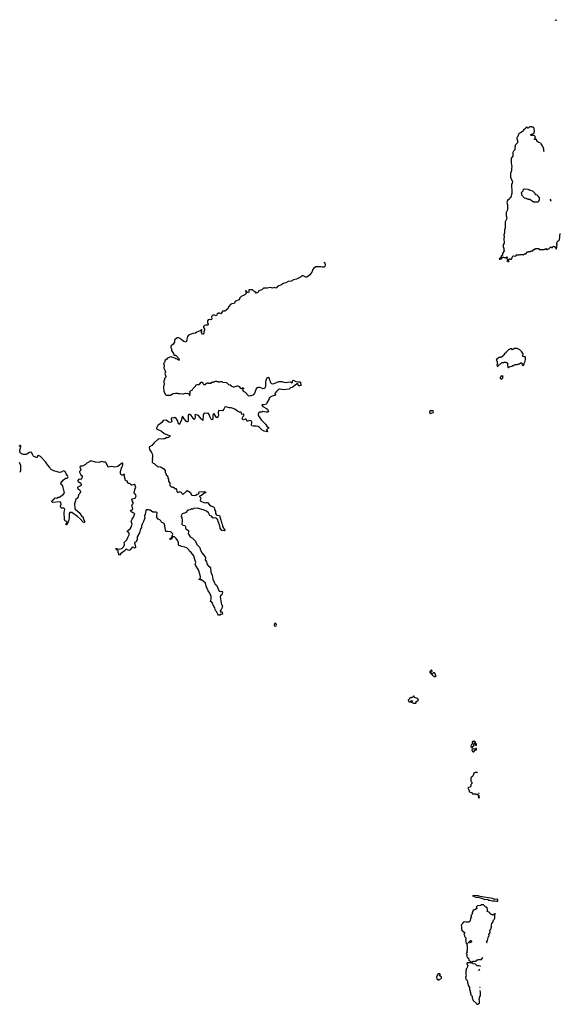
# Model space of a CAD drawing. Extents: x 2673234 to 2760940, y 830506 to 955455.
# Tile 62 of 62: x 2705579 to 2718727, y 931520 to 955455. Entities that reach past the tile are written whole.
import ezdxf

# ---------------------------------------------------------------- set-up
doc = ezdxf.new("R2010")
doc.units = 0

msp = doc.modelspace()

# ---------------------------------------------------------------- linework, layer by layer
at = {"layer": '0CON10XD'}
for points in [[(2718597, 955453), (2718615, 955447), (2718640, 955455)], [(2718337, 952245), (2718323, 952265), (2718328, 952305), (2718313, 952355), (2718295, 952390), (2718265, 952440), (2718255, 952450), (2718195, 952470), (2718160, 952505), (2718160, 952525), (2718145, 952540), (2718105, 952540), (2718100, 952545), (2718102, 952558), (2718120, 952575), (2718110, 952585), (2718118, 952592), (2718120, 952605), (2718098, 952628), (2718062, 952642), (2718055, 952650), (2718042, 952648), (2718035, 952640), (2718015, 952640), (2718002, 952652), (2718015, 952670), (2718045, 952670), (2718055, 952680), (2718075, 952680), (2718090, 952695), (2718090, 952725), (2718100, 952735), (2718100, 952765), (2718090, 952775), (2718088, 952815), (2718065, 952840), (2718035, 952840), (2718025, 952850), (2717975, 952850), (2717960, 952835), (2717955, 952820), (2717935, 952818), (2717905, 952850), (2717888, 952815), (2717835, 952770), (2717820, 952745), (2717760, 952705), (2717735, 952698), (2717712, 952675), (2717692, 952618), (2717675, 952600), (2717668, 952582), (2717668, 952555), (2717682, 952515), (2717682, 952465), (2717673, 952447), (2717630, 952405), (2717630, 952365), (2717620, 952355), (2717618, 952295), (2717606, 952274), (2717588, 952255), (2717573, 952225), (2717576, 952134), (2717532, 952085), (2717528, 951975), (2717550, 951875), (2717540, 951845), (2717540, 951785), (2717518, 951712), (2717517, 951645), (2717518, 951625), (2717562, 951515), (2717558, 951485), (2717542, 951455), (2717538, 951415), (2717542, 951365), (2717552, 951335), (2717550, 951225), (2717543, 951217), (2717530, 951165), (2717520, 951155), (2717520, 951135), (2717500, 951115), (2717495, 951100), (2717445, 951060), (2717434, 951036), (2717430, 951015), (2717442, 950955), (2717442, 950835), (2717410, 950765), (2717410, 950685), (2717422, 950662), (2717428, 950625), (2717414, 950586), (2717388, 950545), (2717387, 950385), (2717368, 950345), (2717368, 950275), (2717353, 950215), (2717362, 950175), (2717350, 950135), (2717360, 950025), (2717340, 949985), (2717340, 949915), (2717350, 949905), (2717350, 949855), (2717358, 949848), (2717360, 949835), (2717320, 949775), (2717318, 949732), (2717290, 949705), (2717300, 949680), (2717272, 949678), (2717240, 949645), (2717242, 949632), (2717265, 949630), (2717275, 949640), (2717298, 949642), (2717310, 949655), (2717300, 949680), (2717345, 949680), (2717365, 949670), (2717405, 949670), (2717425, 949690), (2717440, 949675), (2717420, 949655), (2717432, 949642), (2717450, 949635), (2717448, 949612), (2717430, 949605), (2717455, 949580), (2717475, 949580), (2717480, 949595), (2717470, 949605), (2717472, 949628), (2717488, 949632), (2717495, 949640), (2717508, 949638), (2717515, 949630), (2717538, 949632), (2717560, 949665), (2717560, 949685), (2717568, 949692), (2717570, 949705), (2717595, 949712), (2717635, 949710), (2717650, 949725), (2717655, 949740), (2717725, 949740), (2717745, 949750), (2717805, 949750), (2717813, 949743), (2717835, 949740), (2717855, 949760), (2717885, 949760), (2717932, 949808), (2717955, 949810), (2717965, 949820), (2717995, 949820), (2718015, 949840), (2718055, 949840), (2718085, 949870), (2718108, 949872), (2718125, 949890), (2718195, 949890), (2718215, 949870), (2718335, 949870), (2718345, 949880), (2718365, 949880), (2718372, 949888), (2718385, 949890), (2718402, 949872), (2718415, 949870), (2718425, 949880), (2718448, 949882), (2718468, 949902), (2718470, 949915), (2718495, 949930), (2718508, 949928), (2718515, 949920), (2718535, 949920), (2718548, 949932), (2718565, 949950), (2718572, 949942), (2718588, 949938), (2718618, 949908), (2718622, 949882), (2718638, 949885), (2718640, 949925), (2718632, 949932), (2718630, 949945), (2718650, 949965), (2718648, 949978), (2718640, 949985), (2718640, 950025), (2718647, 950033), (2718650, 950055), (2718672, 950078), (2718685, 950080), (2718706, 950105), (2718725, 950260), (2718727, 950260)], [(2718095, 951018), (2718075, 951022), (2717985, 951080), (2717955, 951080), (2717945, 951090), (2717925, 951090), (2717897, 951107), (2717855, 951120), (2717842, 951132), (2717822, 951152), (2717818, 951168), (2717792, 951192), (2717790, 951225), (2717780, 951235), (2717782, 951258), (2717820, 951295), (2717830, 951335), (2717855, 951340), (2717935, 951338), (2717945, 951330), (2717965, 951330), (2717998, 951308), (2718050, 951295), (2718108, 951238), (2718110, 951225), (2718130, 951205), (2718155, 951200), (2718190, 951165), (2718190, 951155), (2718210, 951125), (2718210, 951075), (2718200, 951035), (2718185, 951020), (2718095, 951018)], [(2718505, 951036), (2718490, 951075), (2718495, 951100)], [(2712976, 949561), (2713002, 949542), (2713008, 949485), (2713002, 949458), (2712987, 949443), (2712973, 949437), (2712935, 949436), (2712904, 949444), (2712785, 949444), (2712721, 949409), (2712703, 949377), (2712699, 949349), (2712668, 949292), (2712626, 949244), (2712561, 949199), (2712535, 949198), (2712475, 949230), (2712445, 949232), (2712405, 949192), (2712315, 949151), (2712238, 949132), (2712185, 949102), (2712105, 949089), (2712055, 949056), (2711989, 949045), (2711943, 949007), (2711856, 948974), (2711815, 948929), (2711775, 948941), (2711725, 948928), (2711675, 948947), (2711595, 948926), (2711505, 948929), (2711465, 948892), (2711395, 948860), (2711371, 948819), (2711345, 948820), (2711335, 948810), (2711325, 948810), (2711320, 948825), (2711274, 948854), (2711245, 948884), (2711195, 948887), (2711153, 948885), (2711149, 948875), (2711152, 948838), (2711145, 948818), (2711115, 948830), (2711089, 948865), (2711073, 948867), (2711084, 948796), (2711066, 948775), (2711042, 948758), (2710965, 948728), (2710935, 948695), (2710913, 948645), (2710830, 948610), (2710795, 948554), (2710735, 948549), (2710715, 948541), (2710658, 948475), (2710642, 948425), (2710565, 948371), (2710513, 948367), (2710500, 948355), (2710475, 948308), (2710435, 948322), (2710415, 948319), (2710385, 948296), (2710368, 948262), (2710355, 948256), (2710315, 948276), (2710285, 948275), (2710261, 948265), (2710241, 948235), (2710249, 948185), (2710244, 948166), (2710225, 948159), (2710185, 948166), (2710164, 948155), (2710150, 948135), (2710147, 948095), (2710167, 948055), (2710161, 948039), (2710145, 948030), (2710105, 948029), (2710071, 948025), (2710052, 947995), (2710049, 947975), (2710071, 947931), (2710074, 947906), (2710056, 947865), (2710058, 947832), (2710045, 947810), (2710025, 947809), (2710000, 947840), (2709997, 947865), (2710007, 947895), (2710005, 947916), (2709995, 947914), (2709969, 947891), (2709942, 947885), (2709915, 947866), (2709884, 947855), (2709855, 947831), (2709788, 947825), (2709688, 947785), (2709662, 947755), (2709644, 947686), (2709636, 947634), (2709627, 947613), (2709575, 947633), (2709505, 947683), (2709475, 947712), (2709445, 947722), (2709415, 947718), (2709355, 947684), (2709347, 947665), (2709348, 947635), (2709341, 947619), (2709310, 947570), (2709258, 947515), (2709252, 947492), (2709270, 947450), (2709274, 947415), (2709322, 947342), (2709325, 947298), (2709365, 947300), (2709380, 947295), (2709395, 947280), (2709402, 947265), (2709439, 947229), (2709457, 947195), (2709455, 947182), (2709445, 947180), (2709406, 947206), (2709375, 947210), (2709350, 947230), (2709282, 947255), (2709265, 947259), (2709230, 947255), (2709175, 947229), (2709156, 947204), (2709115, 947179), (2709098, 947122), (2709077, 947095), (2709096, 947055), (2709081, 946985), (2709119, 946915), (2709123, 946895), (2709107, 946855), (2709133, 946785), (2709130, 946765), (2709097, 946735), (2709104, 946705), (2709088, 946665), (2709089, 946575), (2709077, 946545), (2709073, 946515), (2709085, 946418), (2709125, 946340), (2709145, 946328), (2709249, 946331), (2709315, 946368), (2709365, 946380), (2709415, 946378), (2709435, 946368), (2709475, 946372), (2709545, 946360), (2709565, 946360), (2709605, 946379), (2709635, 946368), (2709655, 946377), (2709686, 946366), (2709705, 946320), (2709715, 946310), (2709728, 946385), (2709718, 946405), (2709720, 946415), (2709735, 946430), (2709775, 946450), (2709790, 946485), (2709855, 946550), (2709875, 946580), (2709895, 946590), (2709935, 946590), (2709958, 946602), (2709995, 946640), (2710015, 946640), (2710030, 946625), (2710032, 946612), (2710055, 946590), (2710095, 946590), (2710122, 946618), (2710138, 946622), (2710145, 946630), (2710165, 946630), (2710175, 946620), (2710235, 946620), (2710255, 946640), (2710265, 946640), (2710275, 946650), (2710315, 946650), (2710335, 946670), (2710365, 946670), (2710375, 946660), (2710405, 946660), (2710415, 946650), (2710445, 946650), (2710465, 946662), (2710483, 946663), (2710495, 946660), (2710515, 946640), (2710597, 946637), (2710620, 946625), (2710660, 946585), (2710695, 946578), (2710735, 946550), (2710773, 946533), (2710805, 946532), (2710865, 946552), (2710885, 946552), (2710915, 946538), (2710934, 946514), (2710975, 946488), (2710985, 946488), (2711002, 946508), (2711015, 946510), (2711022, 946495), (2711020, 946485), (2711000, 946465), (2711015, 946427), (2711065, 946400), (2711145, 946310), (2711185, 946319), (2711215, 946318), (2711275, 946346), (2711301, 946379), (2711332, 946475), (2711365, 946512), (2711385, 946521), (2711415, 946519), (2711495, 946486), (2711525, 946496), (2711550, 946515), (2711562, 946548), (2711568, 946578), (2711566, 946655), (2711571, 946685), (2711591, 946739), (2711625, 946762), (2711638, 946755), (2711643, 946713), (2711672, 946665), (2711673, 946643), (2711705, 946612), (2711724, 946604), (2711765, 946608), (2711885, 946661), (2711915, 946656), (2711955, 946660), (2712035, 946632), (2712165, 946651), (2712205, 946628), (2712216, 946644), (2712223, 946685), (2712235, 946692), (2712299, 946659), (2712349, 946649), (2712395, 946654), (2712412, 946635), (2712410, 946605), (2712422, 946585), (2712407, 946565), (2712388, 946555), (2712362, 946555), (2712340, 946600), (2712325, 946602), (2712283, 946577), (2712220, 946520), (2712205, 946511), (2712165, 946507), (2712134, 946476), (2711995, 946460), (2711915, 946473), (2711895, 946471), (2711875, 946463), (2711853, 946437), (2711824, 946416), (2711783, 946365), (2711784, 946354), (2711802, 946342), (2711798, 946325), (2711720, 946305), (2711643, 946265), (2711648, 946235), (2711592, 946138), (2711580, 946105), (2711505, 946090), (2711475, 946094), (2711466, 946085), (2711491, 946051), (2711578, 946005), (2711602, 945985), (2711623, 945945), (2711628, 945922), (2711606, 945914), (2711575, 945913), (2711536, 945926), (2711495, 945931), (2711465, 945917), (2711414, 945916), (2711394, 945906), (2711378, 945865), (2711378, 945845), (2711386, 945826), (2711448, 945725), (2711556, 945626), (2711591, 945571), (2711635, 945530), (2711650, 945525), (2711615, 945517), (2711582, 945488), (2711585, 945480), (2711600, 945475), (2711607, 945443), (2711595, 945433), (2711525, 945456), (2711468, 945488), (2711409, 945545), (2711375, 945564), (2711334, 945574), (2711260, 945570), (2711225, 945580), (2711217, 945595), (2711228, 945675), (2711205, 945701), (2711165, 945710), (2711125, 945697), (2711115, 945699), (2711104, 945704), (2711093, 945735), (2711084, 945744), (2711065, 945743), (2711025, 945727), (2711005, 945733), (2710986, 945765), (2711005, 945802), (2711027, 945825), (2711030, 945855), (2711025, 945862), (2711015, 945868), (2710985, 945860), (2710972, 945895), (2710955, 945912), (2710923, 945913), (2710876, 945936), (2710815, 945990), (2710748, 946008), (2710722, 946022), (2710685, 946022), (2710595, 946047), (2710570, 946035), (2710546, 945985), (2710515, 945950), (2710416, 945954), (2710408, 945895), (2710415, 945835), (2710407, 945813), (2710382, 945778), (2710365, 945782), (2710305, 945871), (2710295, 945874), (2710275, 945845), (2710280, 945785), (2710273, 945747), (2710265, 945736), (2710255, 945731), (2710234, 945744), (2710201, 945809), (2710185, 945861), (2710165, 945889), (2710155, 945891), (2710125, 945880), (2710085, 945886), (2710060, 945880), (2710041, 945845), (2710035, 945710), (2709990, 945750), (2709925, 945830), (2709845, 945857), (2709840, 945845), (2709844, 945815), (2709837, 945755), (2709825, 945734), (2709748, 945835), (2709715, 945859), (2709695, 945861), (2709676, 945844), (2709673, 945717), (2709665, 945683), (2709655, 945676), (2709635, 945688), (2709581, 945751), (2709555, 945796), (2709545, 945806), (2709535, 945806), (2709520, 945785), (2709515, 945728), (2709480, 945655), (2709476, 945635), (2709470, 945625), (2709455, 945621), (2709445, 945628), (2709415, 945714), (2709375, 945780), (2709355, 945786), (2709325, 945772), (2709284, 945776)], [(2717475, 947000), (2717495, 947020), (2717545, 947030), (2717575, 947050), (2717598, 947052), (2717625, 947070), (2717685, 947070), (2717692, 947078), (2717705, 947080), (2717715, 947090), (2717735, 947090), (2717765, 947110), (2717785, 947110), (2717798, 947098), (2717800, 947065), (2717812, 947052), (2717825, 947050), (2717840, 947065), (2717840, 947075), (2717850, 947085), (2717850, 947105), (2717873, 947157), (2717882, 947205), (2717880, 947255), (2717875, 947260), (2717845, 947258), (2717810, 947275), (2717808, 947285), (2717822, 947315), (2717822, 947335), (2717795, 947380), (2717745, 947428), (2717675, 947460), (2717615, 947460), (2717565, 947430), (2717545, 947450), (2717505, 947450), (2717495, 947440), (2717475, 947440), (2717410, 947375), (2717407, 947363), (2717388, 947342), (2717372, 947338), (2717362, 947328), (2717358, 947312), (2717322, 947278), (2717318, 947262), (2717302, 947258), (2717295, 947250), (2717265, 947250), (2717255, 947240), (2717235, 947240), (2717208, 947222), (2717192, 947218), (2717172, 947198), (2717170, 947175), (2717190, 947155), (2717190, 947105), (2717200, 947095), (2717198, 947082), (2717182, 947068), (2717180, 947055), (2717202, 947022), (2717218, 947032), (2717222, 947048), (2717242, 947068), (2717258, 947072), (2717295, 947110), (2717305, 947110), (2717315, 947120), (2717355, 947120), (2717365, 947130), (2717395, 947130), (2717405, 947120), (2717428, 947118), (2717448, 947098), (2717440, 947085), (2717440, 947045), (2717450, 947035), (2717452, 947012), (2717462, 947002), (2717475, 947000)], [(2717295, 946720), (2717330, 946745), (2717330, 946775), (2717338, 946788), (2717305, 946790), (2717295, 946800), (2717282, 946788), (2717278, 946772), (2717262, 946758), (2717262, 946742), (2717285, 946720), (2717295, 946720)], [(2715565, 945885), (2715636, 945905), (2715642, 945925), (2715635, 945947), (2715615, 945943), (2715555, 945950), (2715546, 945905), (2715555, 945888), (2715565, 945885)], [(2709284, 945776), (2709265, 945766), (2709261, 945755), (2709281, 945695), (2709268, 945672), (2709236, 945666), (2709205, 945674), (2709145, 945716), (2709065, 945708), (2709034, 945665), (2708935, 945588), (2708903, 945523), (2708905, 945510), (2709025, 945450), (2709095, 945396), (2709195, 945357), (2709240, 945335), (2709240, 945330), (2709221, 945319), (2709200, 945295), (2709175, 945288), (2709155, 945298), (2709128, 945272), (2709105, 945262), (2709085, 945262), (2709075, 945270), (2709035, 945260), (2708952, 945265), (2708851, 945169), (2708796, 945104), (2708739, 945071), (2708727, 945055), (2708736, 945006), (2708783, 944933), (2708798, 944905), (2708806, 944866), (2708808, 944795), (2708802, 944785), (2708810, 944745), (2708800, 944735), (2708800, 944695), (2708822, 944672), (2708848, 944668), (2708895, 944620), (2708910, 944615), (2708930, 944595), (2708945, 944588), (2708975, 944592), (2709016, 944576), (2709085, 944534), (2709120, 944495), (2709120, 944445), (2709130, 944435), (2709130, 944415), (2709138, 944408), (2709142, 944392), (2709170, 944365), (2709170, 944355), (2709180, 944345), (2709183, 944313), (2709200, 944285), (2709200, 944235), (2709230, 944185), (2709232, 944132), (2709263, 944103), (2709285, 944100), (2709295, 944090), (2709318, 944088), (2709345, 944060), (2709375, 944060), (2709390, 944035), (2709400, 943985), (2709415, 943970), (2709445, 943970), (2709455, 943978), (2709485, 943978), (2709505, 943970), (2709520, 943935), (2709545, 943910), (2709582, 943948), (2709598, 943952), (2709634, 943996), (2709655, 944008), (2709730, 943960), (2709751, 943915), (2709772, 943895), (2709835, 943891), (2709862, 943895), (2709895, 943919), (2709925, 943926), (2709934, 943936), (2709940, 943965), (2709954, 943976), (2710065, 943983), (2710098, 943978), (2710103, 943965), (2710095, 943954), (2710065, 943946), (2709999, 943891), (2709954, 943875), (2709955, 943864), (2709981, 943835), (2709971, 943765), (2709985, 943750), (2710055, 943719), (2710095, 943713), (2710125, 943721), (2710148, 943718), (2710192, 943665), (2710225, 943641), (2710289, 943609), (2710305, 943593), (2710318, 943548), (2710342, 943505), (2710341, 943455), (2710355, 943428), (2710385, 943412), (2710438, 943405), (2710453, 943343), (2710475, 943295), (2710486, 943225), (2710514, 943175), (2710515, 943135), (2710534, 943093), (2710568, 943045), (2710568, 943035), (2710558, 943032), (2710495, 943040), (2710452, 943095), (2710446, 943155), (2710425, 943215), (2710405, 943255), (2710395, 943297), (2710375, 943328), (2710355, 943341), (2710335, 943345), (2710285, 943341), (2710276, 943346), (2710244, 943385), (2710206, 943406), (2710173, 943465), (2710125, 943505), (2710065, 943534), (2709901, 943581), (2709808, 943572), (2709795, 943560), (2709775, 943560), (2709765, 943568), (2709715, 943537), (2709665, 943529), (2709611, 943468), (2709530, 943445), (2709508, 943395), (2709508, 943378), (2709523, 943353), (2709529, 943275), (2709520, 943195), (2709549, 943169), (2709595, 943158), (2709614, 943125), (2709614, 943095), (2709621, 943075), (2709687, 943035), (2709688, 943015), (2709676, 942965), (2709724, 942885), (2709785, 942852), (2709805, 942824), (2709851, 942781), (2709866, 942756), (2709885, 942694), (2709958, 942625), (2709972, 942575), (2710014, 942485), (2710089, 942395), (2710096, 942375), (2710094, 942325), (2710119, 942279), (2710127, 942245), (2710132, 942225), (2710152, 942195), (2710216, 942135), (2710228, 942025), (2710260, 941955), (2710278, 941855), (2710307, 941785), (2710337, 941737), (2710365, 941712), (2710434, 941565), (2710461, 941551), (2710499, 941559), (2710509, 941545), (2710495, 941473), (2710465, 941451), (2710456, 941435), (2710479, 941269), (2710510, 941185), (2710483, 941115), (2710453, 941085), (2710453, 941075), (2710465, 941060), (2710495, 941058), (2710505, 941050), (2710508, 941005), (2710485, 940998), (2710465, 941000), (2710448, 940982), (2710435, 940977), (2710411, 940981), (2710395, 941000), (2710368, 941065), (2710344, 941094), (2710324, 941155), (2710309, 941179), (2710273, 941235), (2710258, 941288), (2710223, 941315), (2710224, 941335), (2710239, 941365), (2710233, 941433), (2710203, 941515), (2710162, 941572), (2710115, 941685), (2710098, 941758), (2709997, 941837), (2709965, 941838), (2709948, 941845), (2709948, 941855), (2709966, 941874), (2709975, 941895), (2709971, 941955), (2709928, 942085), (2709852, 942195), (2709850, 942215), (2709867, 942257), (2709835, 942333), (2709812, 942425), (2709752, 942502), (2709712, 942532), (2709692, 942565), (2709655, 942607), (2709635, 942620), (2709599, 942629), (2709525, 942647), (2709446, 942676), (2709438, 942695), (2709440, 942735), (2709427, 942787), (2709387, 942847), (2709341, 942881), (2709325, 942887), (2709306, 942884), (2709290, 942870), (2709265, 942828), (2709245, 942821), (2709229, 942825), (2709231, 942835), (2709272, 942868), (2709290, 942900), (2709301, 942945), (2709298, 942965), (2709255, 943003), (2709174, 943016), (2709135, 943010), (2709123, 943043), (2709113, 943155), (2709090, 943205), (2709030, 943240), (2709014, 943275), (2708985, 943299), (2708947, 943317), (2708916, 943365), (2708912, 943405), (2708924, 943465), (2708915, 943479), (2708895, 943486), (2708816, 943486), (2708755, 943530), (2708725, 943530), (2708715, 943540), (2708665, 943542), (2708655, 943537), (2708645, 943518), (2708636, 943474), (2708633, 943435), (2708615, 943385), (2708622, 943345), (2708618, 943322), (2708594, 943256), (2708558, 943195), (2708545, 943155), (2708541, 943115), (2708506, 943045), (2708491, 942985), (2708436, 942885), (2708439, 942845), (2708433, 942817), (2708408, 942762), (2708374, 942746), (2708368, 942735), (2708398, 942645), (2708394, 942626), (2708385, 942613), (2708375, 942612), (2708355, 942628), (2708315, 942633), (2708263, 942567), (2708235, 942551), (2708165, 942580), (2708155, 942578), (2708137, 942545), (2708050, 942489), (2708005, 942438), (2707989, 942445), (2707989, 942479), (2707977, 942497), (2707976, 942545), (2707927, 942577), (2707918, 942595), (2707925, 942602), (2707945, 942603), (2708015, 942581), (2708055, 942604), (2708081, 942615), (2708116, 942645), (2708126, 942695), (2708121, 942745), (2708135, 942765), (2708187, 942813), (2708206, 942865), (2708237, 942913), (2708244, 942935), (2708244, 942975), (2708200, 943005), (2708194, 943025), (2708262, 943078), (2708293, 943115), (2708312, 943195), (2708293, 943267), (2708314, 943316), (2708345, 943361), (2708360, 943410), (2708376, 943435), (2708370, 943455), (2708336, 943466), (2708304, 943484), (2708282, 943502), (2708277, 943515), (2708282, 943525), (2708316, 943545), (2708329, 943565), (2708308, 943645), (2708322, 943675), (2708338, 943685), (2708343, 943715), (2708313, 943755), (2708308, 943785), (2708326, 943804), (2708384, 943826), (2708398, 943842), (2708408, 943872), (2708400, 943905), (2708375, 943928), (2708364, 943956), (2708391, 944061), (2708401, 944085), (2708381, 944155), (2708365, 944159), (2708305, 944140), (2708295, 944142), (2708255, 944179), (2708223, 944183), (2708204, 944194), (2708198, 944238), (2708165, 944244), (2708153, 944253), (2708128, 944345), (2708129, 944399), (2708115, 944400), (2708085, 944384), (2708064, 944384), (2708043, 944395), (2708033, 944425), (2708033, 944475), (2708053, 944555), (2708070, 944595), (2708091, 944625), (2708086, 944676), (2708068, 944675), (2708042, 944648), (2708015, 944636), (2707964, 944596), (2707935, 944584), (2707895, 944576), (2707815, 944594), (2707735, 944574), (2707685, 944686), (2707665, 944702), (2707625, 944702), (2707565, 944718), (2707505, 944691), (2707425, 944702), (2707333, 944727), (2707285, 944722), (2707260, 944700), (2707212, 944678), (2707179, 944641), (2707105, 944600), (2707062, 944598), (2707044, 944585), (2707068, 944512), (2707065, 944503), (2707034, 944475), (2707030, 944455), (2707070, 944390), (2707096, 944366), (2707098, 944345), (2707084, 944296), (2707074, 944286), (2707065, 944280), (2707025, 944282), (2707009, 944275), (2706993, 944255), (2706990, 944245), (2707001, 944225), (2707063, 944185), (2707073, 944165), (2707074, 944145), (2707056, 944124), (2706994, 944095), (2706984, 944085), (2706984, 944075), (2706996, 944056), (2707052, 944012), (2707061, 943995), (2707061, 943975), (2707045, 943937), (2707006, 943904), (2706997, 943835), (2706940, 943785), (2706936, 943755), (2706910, 943685), (2706922, 943575), (2706932, 943555), (2707025, 943472), (2707082, 943392), (2707122, 943365), (2707127, 943335), (2707153, 943265), (2707157, 943233), (2707145, 943230), (2707125, 943238), (2707061, 943311), (2706985, 943379), (2706845, 943472), (2706815, 943478), (2706798, 943472), (2706786, 943455), (2706786, 943345), (2706764, 943265), (2706747, 943235), (2706744, 943205), (2706725, 943179), (2706715, 943177), (2706702, 943185), (2706730, 943245), (2706724, 943254), (2706688, 943268), (2706671, 943305), (2706664, 943485), (2706674, 943545), (2706665, 943564), (2706648, 943578), (2706595, 943582), (2706576, 943596), (2706573, 943635), (2706584, 943675), (2706583, 943715), (2706575, 943727), (2706555, 943734), (2706385, 943718), (2706360, 943735), (2706380, 943775), (2706410, 943795), (2706430, 943825), (2706445, 943830), (2706485, 943826), (2706515, 943844), (2706546, 943844), (2706645, 943919), (2706666, 943955)], [(2706666, 943955), (2706630, 944115), (2706625, 944127), (2706591, 944155), (2706581, 944185), (2706639, 944265), (2706695, 944307), (2706737, 944313), (2706754, 944325), (2706755, 944345), (2706745, 944372), (2706711, 944419), (2706685, 944472), (2706645, 944488), (2706585, 944453), (2706545, 944450), (2706408, 944488), (2706342, 944522), (2706328, 944535), (2706315, 944567), (2706262, 944622), (2706210, 944705), (2706086, 944835), (2706055, 944854), (2706025, 944862), (2706012, 944855), (2706004, 944816), (2705985, 944811), (2705925, 944835), (2705905, 944856), (2705893, 944883), (2705876, 944925), (2705855, 944938), (2705815, 944931), (2705757, 944893), (2705727, 944883), (2705672, 944882), (2705625, 944899), (2705601, 944921), (2705584, 944965), (2705583, 944987), (2705608, 945075), (2705606, 945095), (2705595, 945106), (2705584, 945106), (2705555, 945081)], [(2705570, 944695), (2705597, 944627), (2705602, 944575), (2705600, 944495), (2705590, 944460), (2705576, 944454)], [(2711805, 940713), (2711819, 940721), (2711826, 940736), (2711811, 940775), (2711795, 940789), (2711774, 940775), (2711766, 940735), (2711778, 940718), (2711805, 940713)], [(2715685, 939490), (2715710, 939505), (2715692, 939522), (2715688, 939538), (2715680, 939545), (2715680, 939565), (2715668, 939578), (2715632, 939578), (2715628, 939562), (2715615, 939550), (2715602, 939552), (2715582, 939572), (2715582, 939598), (2715598, 939602), (2715610, 939615), (2715608, 939628), (2715595, 939640), (2715585, 939640), (2715552, 939608), (2715552, 939582), (2715632, 939502), (2715648, 939498), (2715655, 939490), (2715685, 939490)], [(2715215, 938840), (2715220, 938845), (2715222, 938878), (2715245, 938900), (2715265, 938900), (2715280, 938915), (2715272, 938922), (2715270, 938935), (2715250, 938955), (2715182, 938982), (2715175, 939010), (2715155, 939010), (2715125, 938980), (2715112, 938978), (2715105, 938970), (2715075, 938970), (2715062, 938958), (2715058, 938942), (2715030, 938915), (2715032, 938892), (2715055, 938870), (2715085, 938870), (2715102, 938898), (2715125, 938900), (2715130, 938895), (2715128, 938882), (2715118, 938872), (2715102, 938868), (2715102, 938862), (2715125, 938860), (2715155, 938840), (2715215, 938840)], [(2716585, 937760), (2716611, 937799), (2716630, 937815), (2716622, 937835), (2716632, 937878), (2716640, 937875), (2716642, 937862), (2716660, 937845), (2716660, 937835), (2716685, 937810), (2716692, 937818), (2716687, 937847), (2716660, 937895), (2716658, 937908), (2716645, 937920), (2716625, 937910), (2716595, 937908), (2716583, 937887), (2716580, 937875), (2716587, 937853), (2716576, 937834), (2716563, 937827), (2716552, 937795), (2716561, 937771), (2716575, 937760), (2716585, 937760)], [(2716605, 937658), (2716625, 937660), (2716655, 937710), (2716685, 937710), (2716685, 937740), (2716675, 937740), (2716655, 937720), (2716605, 937728), (2716584, 937716), (2716578, 937705), (2716593, 937665), (2716605, 937658)], [(2716716, 937140), (2716702, 937152), (2716655, 937158), (2716622, 937135), (2716610, 937085), (2716598, 937065), (2716561, 937035), (2716554, 937015), (2716554, 936954), (2716560, 936935), (2716575, 936920), (2716578, 936885), (2716548, 936862), (2716548, 936822), (2716528, 936802), (2716495, 936790), (2716480, 936775), (2716483, 936763), (2716510, 936715), (2716513, 936683), (2716565, 936670), (2716595, 936640), (2716665, 936640), (2716675, 936630), (2716705, 936630), (2716735, 936600), (2716748, 936602), (2716755, 936611)], [(2716758, 936569), (2716745, 936590), (2716740, 936565), (2716730, 936555), (2716742, 936542), (2716755, 936540), (2716759, 936560)], [(2716752, 936636), (2716748, 936655), (2716750, 936660)], [(2716951, 933008), (2716948, 933008), (2716936, 933035), (2716940, 933050), (2716960, 933070), (2716983, 933165), (2717000, 933185), (2716990, 933215), (2717022, 933268), (2717017, 933315), (2717041, 933345), (2717052, 933405), (2717050, 933455), (2717063, 933487), (2717092, 933528), (2717093, 933557), (2717117, 933585), (2717131, 933615), (2717131, 933665), (2717138, 933702), (2717148, 933715), (2717145, 933730), (2717128, 933712), (2717115, 933710), (2717085, 933690), (2717075, 933690), (2717065, 933700), (2717042, 933702), (2717012, 933732), (2717010, 933745), (2716995, 933760), (2716985, 933760), (2716975, 933770), (2716942, 933772), (2716942, 933778), (2716960, 933795), (2716960, 933835), (2716950, 933845), (2716948, 933868), (2716935, 933880), (2716912, 933882), (2716858, 933938), (2716805, 933940), (2716785, 933920), (2716715, 933910), (2716705, 933900), (2716695, 933900), (2716680, 933885), (2716698, 933868), (2716698, 933852), (2716668, 933822), (2716635, 933820), (2716600, 933795), (2716598, 933772), (2716580, 933755), (2716580, 933715), (2716550, 933675), (2716570, 933645), (2716543, 933617), (2716538, 933552), (2716505, 933520), (2716435, 933518), (2716395, 933528), (2716375, 933520), (2716370, 933505), (2716350, 933495), (2716350, 933475), (2716318, 933442), (2716320, 933395), (2716328, 933375), (2716320, 933345), (2716330, 933325), (2716400, 933265), (2716398, 933242), (2716380, 933225), (2716400, 933195), (2716400, 933175), (2716408, 933168), (2716410, 933155), (2716430, 933135), (2716430, 933095), (2716420, 933085), (2716430, 933075), (2716430, 933025), (2716460, 932995), (2716458, 932982), (2716450, 932975), (2716450, 932955), (2716460, 932945), (2716460, 932825), (2716452, 932818), (2716450, 932805), (2716458, 932798), (2716460, 932785), (2716440, 932755), (2716442, 932742), (2716450, 932735), (2716450, 932685), (2716472, 932652), (2716498, 932648), (2716502, 932592), (2716512, 932582), (2716528, 932578), (2716555, 932550), (2716575, 932550), (2716605, 932570), (2716615, 932570), (2716625, 932560), (2716635, 932560), (2716645, 932570), (2716665, 932570), (2716675, 932580), (2716685, 932580), (2716705, 932600), (2716725, 932600), (2716738, 932612), (2716807, 932613), (2716830, 932635), (2716842, 932658), (2716846, 932658)], [(2717185, 934028), (2717205, 934030), (2717210, 934035), (2717208, 934065), (2717186, 934076), (2717135, 934071), (2717075, 934092), (2716775, 934141), (2716727, 934157), (2716616, 934166), (2716590, 934155), (2716672, 934122), (2716725, 934121), (2716835, 934096), (2716895, 934068), (2716945, 934072), (2716965, 934068), (2716975, 934050), (2717015, 934048), (2717075, 934032), (2717135, 934037), (2717185, 934028)], [(2716515, 933010), (2716502, 933012), (2716502, 933028), (2716542, 933068), (2716558, 933068), (2716570, 933055), (2716568, 933042), (2716548, 933022), (2716525, 933020), (2716515, 933010)], [(2716784, 932441), (2716780, 932445), (2716745, 932458), (2716725, 932452), (2716708, 932458), (2716662, 932492), (2716602, 932502), (2716595, 932530), (2716575, 932530), (2716565, 932520), (2716555, 932530), (2716465, 932530), (2716452, 932518), (2716450, 932505), (2716458, 932498), (2716462, 932482), (2716478, 932468), (2716480, 932455), (2716460, 932425), (2716470, 932415), (2716440, 932385), (2716440, 932345), (2716430, 932335), (2716428, 932245), (2716440, 932215), (2716418, 932175), (2716418, 932155), (2716441, 932121), (2716460, 932105), (2716470, 932075), (2716470, 932045), (2716480, 932035), (2716480, 932015), (2716488, 932005), (2716490, 931975), (2716520, 931925), (2716520, 931875), (2716540, 931855), (2716530, 931835), (2716532, 931815), (2716550, 931795), (2716550, 931785), (2716540, 931775), (2716542, 931755), (2716570, 931735), (2716580, 931715), (2716582, 931675), (2716610, 931615), (2716680, 931545), (2716685, 931530), (2716695, 931530), (2716705, 931520), (2716725, 931520), (2716760, 931555), (2716760, 931595), (2716750, 931645), (2716760, 931655), (2716760, 931695), (2716788, 931725), (2716790, 931815), (2716782, 931845), (2716786, 931864)], [(2716757, 932333), (2716752, 932355), (2716767, 932376)], [(2715775, 932110), (2715792, 932128), (2715825, 932140), (2715840, 932155), (2715837, 932177), (2715800, 932215), (2715800, 932235), (2715810, 932245), (2715795, 932260), (2715755, 932260), (2715740, 932245), (2715738, 932212), (2715720, 932195), (2715722, 932132), (2715775, 932110)], [(2716778, 931918), (2716773, 931925), (2716775, 931938)]]:
    msp.add_lwpolyline(points, dxfattribs=at)

doc.saveas('drawing.dxf')
